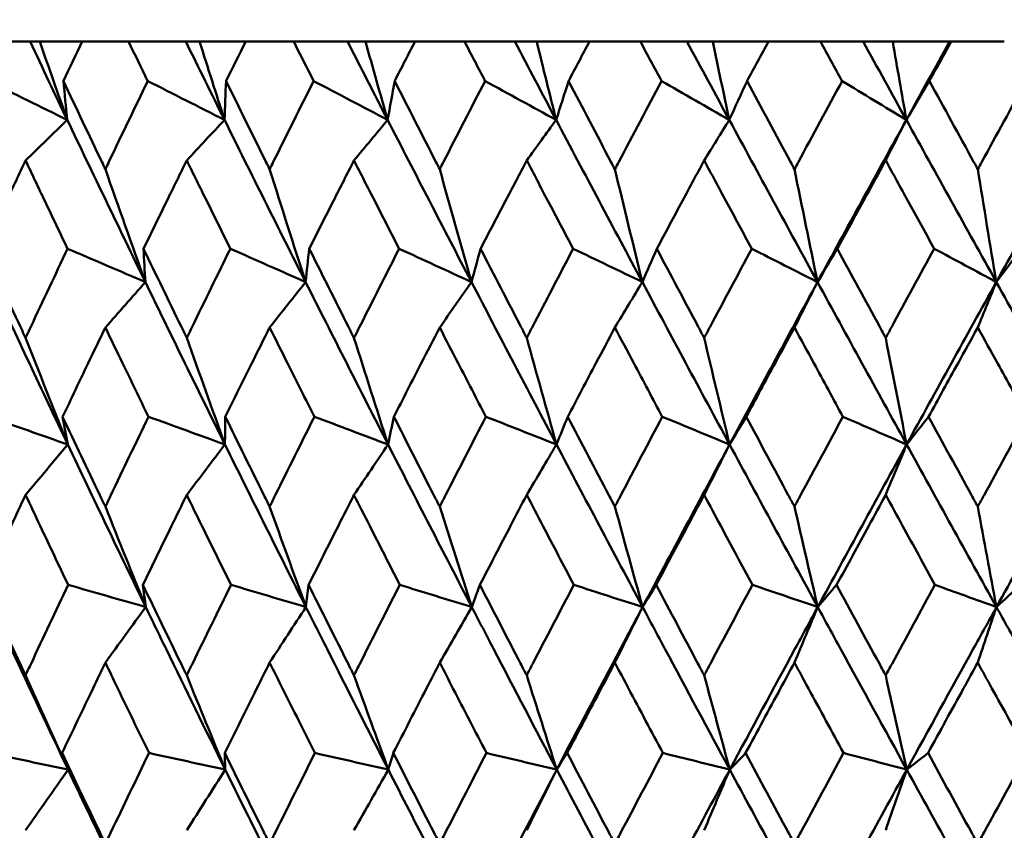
# Model space of a CAD drawing. Header units: millimetres. Extents: x 622 to 2742, y 42 to 2031.
# Tile 9 of 85: x 861.54 to 868.03, y 124.26 to 129.6. Entities that reach past the tile are written whole.
import ezdxf

# ---------------------------------------------------------------- set-up
doc = ezdxf.new("R2010")
doc.units = ezdxf.units.MM
doc.header["$LTSCALE"] = 10
doc.layers.add('Widoczne (ISO)', color=7, linetype='Continuous', lineweight=50)

msp = doc.modelspace()

# ---------------------------------------------------------------- linework, layer by layer
at = {"layer": 'Widoczne (ISO)'}
for p, q in [((861.2149, 129.4535), (861.6123, 129.4535)), ((861.6123, 129.4535), (861.6762, 129.4535)), ((861.6762, 129.4535), (861.9559, 129.4535)), ((862.2604, 129.4535), (861.9559, 129.4535)), ((862.2604, 129.4535), (862.6372, 129.4535)), ((862.6372, 129.4535), (862.7282, 129.4535)), ((862.7282, 129.4535), (863.0316, 129.4535)), ((863.3476, 129.4535), (863.0316, 129.4535)), ((863.3476, 129.4535), (863.7023, 129.4535)), ((863.7023, 129.4535), (863.8201, 129.4535)), ((863.8201, 129.4535), (864.1459, 129.4535)), ((864.4722, 129.4535), (864.1459, 129.4535)), ((864.4722, 129.4535), (864.8035, 129.4535)), ((864.8035, 129.4535), (864.9474, 129.4535)), ((864.9474, 129.4535), (865.2944, 129.4535)), ((865.6297, 129.4535), (865.2944, 129.4535)), ((865.6297, 129.4535), (865.9363, 129.4535)), ((865.9363, 129.4535), (866.1059, 129.4535)), ((866.1059, 129.4535), (866.4727, 129.4535)), ((866.8157, 129.4535), (866.4727, 129.4535)), ((866.8157, 129.4535), (867.0962, 129.4535)), ((867.0962, 129.4535), (867.2909, 129.4535)), ((867.2909, 129.4535), (867.6654, 129.4535)), ((867.6654, 129.4535), (867.676, 129.4535)), ((868.0253, 129.4535), (867.676, 129.4535))]:
    msp.add_line(p, q, dxfattribs=at)
msp.add_circle((872.8243, 92.4211), 50, dxfattribs=at)
for points in [[(861.857, 128.9381), (861.7751, 129.1099), (861.6935, 129.2818), (861.6123, 129.4535)], [(861.6762, 129.4535), (861.7362, 129.2814), (861.7965, 129.1096), (861.857, 128.9381)], [(862.892, 128.9381), (862.8067, 129.1099), (862.7218, 129.2818), (862.6372, 129.4535)], [(862.7282, 129.4535), (862.7826, 129.2814), (862.8371, 129.1096), (862.892, 128.9381)], [(863.9661, 128.9381), (863.8779, 129.1099), (863.79, 129.2818), (863.7023, 129.4535)], [(863.8201, 129.4535), (863.8685, 129.2814), (863.9172, 129.1096), (863.9661, 128.9381)], [(865.0752, 128.9381), (864.9844, 129.1099), (864.8938, 129.2818), (864.8035, 129.4535)], [(864.9474, 129.4535), (864.9898, 129.2814), (865.0324, 129.1096), (865.0752, 128.9381)], [(866.2149, 128.9381), (866.1218, 129.1099), (866.0289, 129.2818), (865.9363, 129.4535)], [(866.1059, 129.4535), (866.1421, 129.2814), (866.1784, 129.1096), (866.2149, 128.9381)], [(867.3807, 128.9381), (867.2857, 129.1099), (867.1909, 129.2818), (867.0962, 129.4535)], [(867.2909, 129.4535), (867.3207, 129.2814), (867.3506, 129.1096), (867.3807, 128.9381)], [(867.3807, 128.9381), (867.4753, 129.1099), (867.5702, 129.2818), (867.6654, 129.4535)], [(861.857, 128.9381), (861.6834, 129.0234), (861.5098, 129.1088), (861.3362, 129.1942)], [(861.857, 128.9381), (861.8484, 129.0234), (861.8399, 129.1088), (861.8315, 129.1942)], [(862.892, 128.9381), (862.7236, 129.0234), (862.5552, 129.1088), (862.3868, 129.1942)], [(862.892, 128.9381), (862.8953, 129.0234), (862.8988, 129.1088), (862.9023, 129.1942)], [(863.9661, 128.9381), (863.8037, 129.0234), (863.6412, 129.1088), (863.4787, 129.1942)], [(863.9661, 128.9381), (863.9814, 129.0234), (863.9968, 129.1088), (864.0123, 129.1942)], [(865.0752, 128.9381), (864.9193, 129.0234), (864.7634, 129.1088), (864.6074, 129.1942)], [(865.0752, 128.9381), (865.1024, 129.0234), (865.1296, 129.1088), (865.157, 129.1942)], [(866.2149, 128.9381), (866.0661, 129.0234), (865.9173, 129.1088), (865.7685, 129.1942)], [(866.2149, 128.9381), (866.2538, 129.0234), (866.2929, 129.1088), (866.332, 129.1942)], [(867.3807, 128.9381), (867.2397, 129.0234), (867.0986, 129.1088), (866.9575, 129.1942)], [(867.3807, 128.9381), (867.4312, 129.0234), (867.4819, 129.1088), (867.5326, 129.1942)], [(861.5826, 128.6709), (861.674, 128.7601), (861.7655, 128.8491), (861.857, 128.9381)], [(862.371, 127.87), (862.1981, 128.2262), (862.0267, 128.5822), (861.857, 128.9381)], [(862.6434, 128.6709), (862.7262, 128.7601), (862.8091, 128.8491), (862.892, 128.9381)], [(863.4259, 127.87), (863.2465, 128.2262), (863.0685, 128.5822), (862.892, 128.9381)], [(863.7444, 128.6709), (863.8183, 128.7601), (863.8922, 128.8491), (863.9661, 128.9381)], [(864.5179, 127.87), (864.3327, 128.2262), (864.1488, 128.5822), (863.9661, 128.9381)], [(864.8813, 128.6709), (864.9459, 128.7601), (865.0105, 128.8491), (865.0752, 128.9381)], [(865.6426, 127.87), (865.4525, 128.2262), (865.2633, 128.5822), (865.0752, 128.9381)], [(866.0495, 128.6709), (866.1046, 128.7601), (866.1597, 128.8491), (866.2149, 128.9381)], [(866.7958, 127.87), (866.6013, 128.2262), (866.4076, 128.5822), (866.2149, 128.9381)], [(866.7958, 127.87), (866.9896, 128.2262), (867.1846, 128.5822), (867.3807, 128.9381)], [(867.2444, 128.6709), (867.2898, 128.7601), (867.3352, 128.8491), (867.3807, 128.9381)], [(867.9727, 127.87), (867.7747, 128.2262), (867.5773, 128.5822), (867.3807, 128.9381)], [(867.9727, 127.87), (868.1702, 128.2262), (868.3686, 128.5822), (868.5679, 128.9381)], [(862.1077, 128.6132), (862.1949, 128.3648), (862.2827, 128.1171), (862.371, 127.87)], [(863.1892, 128.6132), (863.2676, 128.3648), (863.3465, 128.1171), (863.4259, 127.87)], [(864.3087, 128.6132), (864.378, 128.3648), (864.4477, 128.1171), (864.5179, 127.87)], [(865.4618, 128.6132), (865.5217, 128.3648), (865.582, 128.1171), (865.6426, 127.87)], [(866.6439, 128.6132), (866.6942, 128.3648), (866.7448, 128.1171), (866.7958, 127.87)], [(867.8505, 128.6132), (867.8909, 128.3648), (867.9317, 128.1171), (867.9727, 127.87)], [(862.371, 127.87), (862.2003, 127.9432), (862.0296, 128.0164), (861.8588, 128.0896)], [(862.371, 127.87), (862.3669, 127.9432), (862.3629, 128.0164), (862.359, 128.0896)], [(863.4259, 127.87), (863.2609, 127.9432), (863.0958, 128.0164), (862.9307, 128.0896)], [(863.4259, 127.87), (863.4338, 127.9432), (863.4417, 128.0164), (863.4498, 128.0896)], [(864.5179, 127.87), (864.3592, 127.9432), (864.2004, 128.0164), (864.0416, 128.0896)], [(864.5179, 127.87), (864.5377, 127.9432), (864.5576, 128.0164), (864.5776, 128.0896)], [(865.6426, 127.87), (865.4909, 127.9432), (865.339, 128.0164), (865.1872, 128.0896)], [(865.6426, 127.87), (865.6743, 127.9432), (865.7061, 128.0164), (865.7379, 128.0896)], [(866.7958, 127.87), (866.6515, 127.9432), (866.5072, 128.0164), (866.3629, 128.0896)], [(866.7958, 127.87), (866.8392, 127.9432), (866.8827, 128.0164), (866.9263, 128.0896)], [(867.9727, 127.87), (867.8365, 127.9432), (867.7003, 128.0164), (867.5641, 128.0896)], [(867.9727, 127.87), (868.0277, 127.9432), (868.0827, 128.0164), (868.1379, 128.0896)], [(861.8603, 126.8002), (861.6909, 127.1568), (861.5233, 127.5135), (861.3574, 127.87)], [(862.1077, 127.5705), (862.1954, 127.6705), (862.2832, 127.7703), (862.371, 127.87)], [(862.8949, 126.8002), (862.7187, 127.1568), (862.5441, 127.5135), (862.371, 127.87)], [(863.1892, 127.5705), (863.268, 127.6705), (863.347, 127.7703), (863.4259, 127.87)], [(863.9687, 126.8002), (863.7864, 127.1568), (863.6055, 127.5135), (863.4259, 127.87)], [(864.3087, 127.5705), (864.3784, 127.6705), (864.4481, 127.7703), (864.5179, 127.87)], [(865.0775, 126.8002), (864.8898, 127.1568), (864.7032, 127.5135), (864.5179, 127.87)], [(865.4618, 127.5705), (865.522, 127.6705), (865.5823, 127.7703), (865.6426, 127.87)], [(866.2168, 126.8002), (866.0245, 127.1568), (865.833, 127.5135), (865.6426, 127.87)], [(866.2168, 126.8002), (866.4087, 127.1568), (866.6017, 127.5135), (866.7958, 127.87)], [(866.6439, 127.5705), (866.6945, 127.6705), (866.7451, 127.7703), (866.7958, 127.87)], [(867.3823, 126.8002), (867.186, 127.1568), (866.9904, 127.5135), (866.7958, 127.87)], [(867.3823, 126.8002), (867.5781, 127.1568), (867.7749, 127.5135), (867.9727, 127.87)], [(867.8505, 127.5705), (867.8912, 127.6705), (867.9319, 127.7703), (867.9727, 127.87)], [(868.5692, 126.8002), (868.3697, 127.1568), (868.1709, 127.5135), (867.9727, 127.87)], [(861.5826, 127.5022), (861.6747, 127.2676), (861.7672, 127.0336), (861.8603, 126.8002)], [(862.6434, 127.5022), (862.7268, 127.2676), (862.8106, 127.0336), (862.8949, 126.8002)], [(863.7444, 127.5022), (863.8188, 127.2676), (863.8936, 127.0336), (863.9687, 126.8002)], [(864.8813, 127.5022), (864.9463, 127.2676), (865.0118, 127.0336), (865.0775, 126.8002)], [(866.0495, 127.5022), (866.105, 127.2676), (866.1608, 127.0336), (866.2168, 126.8002)], [(867.2444, 127.5022), (867.2901, 127.2676), (867.3361, 127.0336), (867.3823, 126.8002)], [(861.8603, 126.8002), (861.6872, 126.8611), (861.5142, 126.9221), (861.3411, 126.9831)], [(861.8603, 126.8002), (861.849, 126.8611), (861.8377, 126.9221), (861.8265, 126.9831)], [(862.8949, 126.8002), (862.7273, 126.8611), (862.5596, 126.9221), (862.3919, 126.9831)], [(862.8949, 126.8002), (862.8956, 126.8611), (862.8963, 126.9221), (862.8971, 126.9831)], [(863.9687, 126.8002), (863.8071, 126.8611), (863.6456, 126.9221), (863.4839, 126.9831)], [(863.9687, 126.8002), (863.9814, 126.8611), (863.9941, 126.9221), (864.0069, 126.9831)], [(865.0775, 126.8002), (864.9226, 126.8611), (864.7677, 126.9221), (864.6128, 126.9831)], [(865.0775, 126.8002), (865.1021, 126.8611), (865.1268, 126.9221), (865.1515, 126.9831)], [(866.2168, 126.8002), (866.0693, 126.8611), (865.9217, 126.9221), (865.7741, 126.9831)], [(866.2168, 126.8002), (866.2533, 126.8611), (866.2898, 126.9221), (866.3263, 126.9831)], [(867.3823, 126.8002), (867.2426, 126.8611), (867.1029, 126.9221), (866.9632, 126.9831)], [(867.3823, 126.8002), (867.4304, 126.8611), (867.4786, 126.9221), (867.5268, 126.9831)], [(861.5826, 126.4678), (861.6751, 126.5787), (861.7676, 126.6895), (861.8603, 126.8002)], [(862.3736, 125.7294), (862.2008, 126.0863), (862.0297, 126.4432), (861.8603, 126.8002)], [(862.6434, 126.4678), (862.7272, 126.5787), (862.811, 126.6895), (862.8949, 126.8002)], [(863.4282, 125.7294), (863.249, 126.0863), (863.0712, 126.4432), (862.8949, 126.8002)], [(863.7444, 126.4678), (863.8192, 126.5787), (863.8939, 126.6895), (863.9687, 126.8002)], [(864.5199, 125.7294), (864.3349, 126.0863), (864.1511, 126.4432), (863.9687, 126.8002)], [(864.8813, 126.4678), (864.9467, 126.5787), (865.0121, 126.6895), (865.0775, 126.8002)], [(865.6444, 125.7294), (865.4543, 126.0863), (865.2653, 126.4432), (865.0775, 126.8002)], [(865.6444, 125.7294), (865.834, 126.0863), (866.0248, 126.4432), (866.2168, 126.8002)], [(866.0495, 126.4678), (866.1052, 126.5787), (866.161, 126.6895), (866.2168, 126.8002)], [(866.7972, 125.7294), (866.6029, 126.0863), (866.4094, 126.4432), (866.2168, 126.8002)], [(866.7972, 125.7294), (866.9912, 126.0863), (867.1862, 126.4432), (867.3823, 126.8002)], [(867.2444, 126.4678), (867.2903, 126.5787), (867.3363, 126.6895), (867.3823, 126.8002)], [(867.9738, 125.7294), (867.7759, 126.0863), (867.5787, 126.4432), (867.3823, 126.8002)], [(867.9738, 125.7294), (868.1714, 126.0863), (868.3699, 126.4432), (868.5692, 126.8002)], [(862.1077, 126.3908), (862.1959, 126.1698), (862.2846, 125.9493), (862.3736, 125.7294)], [(863.1892, 126.3908), (863.2685, 126.1698), (863.3482, 125.9493), (863.4282, 125.7294)], [(864.3087, 126.3908), (864.3788, 126.1698), (864.4492, 125.9493), (864.5199, 125.7294)], [(865.4618, 126.3908), (865.5224, 126.1698), (865.5833, 125.9493), (865.6444, 125.7294)], [(866.6439, 126.3908), (866.6948, 126.1698), (866.7459, 125.9493), (866.7972, 125.7294)], [(867.8505, 126.3908), (867.8914, 126.1698), (867.9325, 125.9493), (867.9738, 125.7294)], [(862.3736, 125.7294), (862.2034, 125.7781), (862.0331, 125.8269), (861.8629, 125.8756)], [(862.3736, 125.7294), (862.3673, 125.7781), (862.361, 125.8269), (862.3548, 125.8756)], [(863.4282, 125.7294), (863.2638, 125.7781), (863.0994, 125.8269), (862.935, 125.8756)], [(863.4282, 125.7294), (863.4339, 125.7781), (863.4397, 125.8269), (863.4455, 125.8756)], [(864.5199, 125.7294), (864.362, 125.7781), (864.204, 125.8269), (864.046, 125.8756)], [(864.5199, 125.7294), (864.5376, 125.7781), (864.5554, 125.8269), (864.5731, 125.8756)], [(865.6444, 125.7294), (865.4935, 125.7781), (865.3426, 125.8269), (865.1917, 125.8756)], [(865.6444, 125.7294), (865.674, 125.7781), (865.7037, 125.8269), (865.7334, 125.8756)], [(866.7972, 125.7294), (866.654, 125.7781), (866.5108, 125.8269), (866.3675, 125.8756)], [(866.7972, 125.7294), (866.8387, 125.7781), (866.8801, 125.8269), (866.9216, 125.8756)], [(867.9738, 125.7294), (867.8389, 125.7781), (867.7039, 125.8269), (867.5689, 125.8756)], [(867.9738, 125.7294), (868.0269, 125.7781), (868.08, 125.8269), (868.1331, 125.8756)], [(862.1077, 125.3636), (862.1963, 125.4857), (862.2849, 125.6077), (862.3736, 125.7294)], [(863.1892, 125.3636), (863.2688, 125.4857), (863.3485, 125.6077), (863.4282, 125.7294)], [(864.3087, 125.3636), (864.379, 125.4857), (864.4495, 125.6077), (864.5199, 125.7294)], [(865.4618, 125.3636), (865.5226, 125.4857), (865.5835, 125.6077), (865.6444, 125.7294)], [(866.6439, 125.3636), (866.695, 125.4857), (866.7461, 125.6077), (866.7972, 125.7294)], [(867.8505, 125.3636), (867.8916, 125.4857), (867.9327, 125.6077), (867.9738, 125.7294)], [(861.5826, 125.2798), (861.6755, 125.0722), (861.7688, 124.8651), (861.8624, 124.6586)], [(862.6434, 125.2798), (862.7276, 125.0722), (862.812, 124.8651), (862.8968, 124.6586)], [(863.7444, 125.2798), (863.8195, 125.0722), (863.8948, 124.8651), (863.9705, 124.6586)], [(864.8813, 125.2798), (864.9469, 125.0722), (865.0128, 124.8651), (865.079, 124.6586)], [(866.0495, 125.2798), (866.1055, 125.0722), (866.1617, 124.8651), (866.2181, 124.6586)], [(867.2444, 125.2798), (867.2905, 125.0722), (867.3368, 124.8651), (867.3833, 124.6586)], [(861.8624, 124.6586), (861.6897, 124.6951), (861.517, 124.7316), (861.3442, 124.7681)], [(861.8624, 124.6586), (861.8494, 124.6951), (861.8363, 124.7316), (861.8233, 124.7681)], [(862.8968, 124.6586), (862.7296, 124.6951), (862.5624, 124.7316), (862.3952, 124.7681)], [(862.8968, 124.6586), (862.8958, 124.6951), (862.8948, 124.7316), (862.8938, 124.7681)], [(863.9705, 124.6586), (863.8094, 124.6951), (863.6484, 124.7316), (863.4874, 124.7681)], [(863.9705, 124.6586), (863.9814, 124.6951), (863.9924, 124.7316), (864.0034, 124.7681)], [(865.079, 124.6586), (864.9248, 124.6951), (864.7706, 124.7316), (864.6163, 124.7681)], [(865.079, 124.6586), (865.102, 124.6951), (865.1249, 124.7316), (865.1479, 124.7681)], [(866.2181, 124.6586), (866.0713, 124.6951), (865.9245, 124.7316), (865.7777, 124.7681)], [(866.2181, 124.6586), (866.253, 124.6951), (866.2878, 124.7316), (866.3227, 124.7681)], [(867.3833, 124.6586), (867.2445, 124.6951), (867.1057, 124.7316), (866.9669, 124.7681)], [(867.3833, 124.6586), (867.4299, 124.6951), (867.4765, 124.7316), (867.5231, 124.7681)], [(861.5826, 124.2588), (861.6758, 124.3923), (861.769, 124.5255), (861.8624, 124.6586)], [(862.3751, 123.5884), (862.2024, 123.9451), (862.0315, 124.3019), (861.8624, 124.6586)], [(862.6434, 124.2588), (862.7278, 124.3923), (862.8123, 124.5255), (862.8968, 124.6586)], [(863.4296, 123.5884), (863.2504, 123.9451), (863.0728, 124.3019), (862.8968, 124.6586)], [(863.7444, 124.2588), (863.8197, 124.3923), (863.895, 124.5255), (863.9705, 124.6586)], [(864.5211, 123.5884), (864.3361, 123.9451), (864.1526, 124.3019), (863.9705, 124.6586)], [(864.5211, 123.5884), (864.7059, 123.9451), (864.8919, 124.3019), (865.079, 124.6586)], [(864.8813, 124.2588), (864.9471, 124.3923), (865.013, 124.5255), (865.079, 124.6586)], [(865.6455, 123.5884), (865.4554, 123.9451), (865.2665, 124.3019), (865.079, 124.6586)], [(865.6455, 123.5884), (865.8353, 123.9451), (866.0262, 124.3019), (866.2181, 124.6586)], [(866.0495, 124.2588), (866.1057, 124.3923), (866.1619, 124.5255), (866.2181, 124.6586)], [(866.7981, 123.5884), (866.6037, 123.9451), (866.4104, 124.3019), (866.2181, 124.6586)], [(866.7981, 123.5884), (866.9923, 123.9451), (867.1874, 124.3019), (867.3833, 124.6586)], [(867.2444, 124.2588), (867.2907, 124.3923), (867.337, 124.5255), (867.3833, 124.6586)], [(867.9746, 123.5884), (867.7766, 123.9451), (867.5795, 124.3019), (867.3833, 124.6586)], [(867.9746, 123.5884), (868.1724, 123.9451), (868.3709, 124.3019), (868.57, 124.6586)]]:
    msp.add_open_spline(points, degree=3, dxfattribs=at)
for points, knots in [([(861.9559, 129.4535), (861.9146, 129.3676), (861.8734, 129.2817), (861.832, 129.1953), (861.8318, 129.1948), (861.8315, 129.1942)], [0, 0, 0, 0, 0.02969567, 0.02969567, 0.02988021, 0.02988021, 0.02988021, 0.02988021]), ([(862.3868, 129.1942), (862.3866, 129.1948), (862.3863, 129.1953), (862.3441, 129.2817), (862.3022, 129.3676), (862.2604, 129.4535)], [0.02951568, 0.02951568, 0.02951568, 0.02951568, 0.02969929, 0.02969929, 0.05939589, 0.05939589, 0.05939589, 0.05939589]), ([(863.0316, 129.4535), (862.9886, 129.3676), (862.9458, 129.2817), (862.9028, 129.1953), (862.9026, 129.1948), (862.9023, 129.1942)], [0, 0, 0, 0, 0.02969567, 0.02969567, 0.02988021, 0.02988021, 0.02988021, 0.02988021]), ([(863.4787, 129.1942), (863.4784, 129.1948), (863.4781, 129.1953), (863.4344, 129.2817), (863.3909, 129.3676), (863.3476, 129.4535)], [0.02951568, 0.02951568, 0.02951568, 0.02951568, 0.02969929, 0.02969929, 0.05939589, 0.05939589, 0.05939589, 0.05939589]), ([(864.1459, 129.4535), (864.1015, 129.3676), (864.0573, 129.2817), (864.0128, 129.1953), (864.0125, 129.1948), (864.0123, 129.1942)], [0, 0, 0, 0, 0.02969567, 0.02969567, 0.02988021, 0.02988021, 0.02988021, 0.02988021]), ([(864.6074, 129.1942), (864.6071, 129.1948), (864.6068, 129.1953), (864.5617, 129.2817), (864.5169, 129.3676), (864.4722, 129.4535)], [0.02951568, 0.02951568, 0.02951568, 0.02951568, 0.02969929, 0.02969929, 0.05939589, 0.05939589, 0.05939589, 0.05939589]), ([(865.2944, 129.4535), (865.2488, 129.3676), (865.2033, 129.2817), (865.1576, 129.1953), (865.1573, 129.1948), (865.157, 129.1942)], [0, 0, 0, 0, 0.02969567, 0.02969567, 0.02988021, 0.02988021, 0.02988021, 0.02988021]), ([(865.7685, 129.1942), (865.7682, 129.1948), (865.7679, 129.1953), (865.7216, 129.2817), (865.6756, 129.3676), (865.6297, 129.4535)], [0.02951568, 0.02951568, 0.02951568, 0.02951568, 0.02969929, 0.02969929, 0.05939589, 0.05939589, 0.05939589, 0.05939589]), ([(866.4727, 129.4535), (866.426, 129.3676), (866.3794, 129.2817), (866.3326, 129.1953), (866.3323, 129.1948), (866.332, 129.1942)], [0, 0, 0, 0, 0.02969567, 0.02969567, 0.02988021, 0.02988021, 0.02988021, 0.02988021]), ([(866.9575, 129.1942), (866.9572, 129.1948), (866.9569, 129.1953), (866.9096, 129.2817), (866.8626, 129.3676), (866.8157, 129.4535)], [0.02951568, 0.02951568, 0.02951568, 0.02951568, 0.02969929, 0.02969929, 0.05939589, 0.05939589, 0.05939589, 0.05939589]), ([(867.676, 129.4535), (867.6284, 129.3676), (867.5809, 129.2817), (867.5332, 129.1953), (867.5329, 129.1948), (867.5326, 129.1942)], [0, 0, 0, 0, 0.02969567, 0.02969567, 0.02988021, 0.02988021, 0.02988021, 0.02988021]), ([(861.8315, 129.1942), (861.9154, 129.0169), (861.9997, 128.8396), (862.0921, 128.6459), (862.0999, 128.6295), (862.1077, 128.6132)], [0.0297954, 0.0297954, 0.0297954, 0.0297954, 0.09092493, 0.09092493, 0.09655955, 0.09655955, 0.09655955, 0.09655955]), ([(862.1077, 128.6132), (862.1155, 128.6294), (862.1232, 128.6457), (862.2158, 128.8394), (862.3011, 129.0168), (862.3868, 129.1942)], [0.0853813, 0.0853813, 0.0853813, 0.0853813, 0.09097809, 0.09097809, 0.15214536, 0.15214536, 0.15214536, 0.15214536]), ([(862.9023, 129.1942), (862.9895, 129.0169), (863.077, 128.8396), (863.173, 128.6459), (863.1811, 128.6295), (863.1892, 128.6132)], [0.0297954, 0.0297954, 0.0297954, 0.0297954, 0.09092493, 0.09092493, 0.09655955, 0.09655955, 0.09655955, 0.09655955]), ([(863.1892, 128.6132), (863.1972, 128.6294), (863.2053, 128.6457), (863.3014, 128.8394), (863.3898, 129.0168), (863.4787, 129.1942)], [0.0853813, 0.0853813, 0.0853813, 0.0853813, 0.09097809, 0.09097809, 0.15214536, 0.15214536, 0.15214536, 0.15214536]), ([(864.0123, 129.1942), (864.1024, 129.0169), (864.1928, 128.8396), (864.2919, 128.6459), (864.3003, 128.6295), (864.3087, 128.6132)], [0.0297954, 0.0297954, 0.0297954, 0.0297954, 0.09092493, 0.09092493, 0.09655955, 0.09655955, 0.09655955, 0.09655955]), ([(864.3087, 128.6132), (864.317, 128.6294), (864.3253, 128.6457), (864.4245, 128.8394), (864.5158, 129.0168), (864.6074, 129.1942)], [0.0853813, 0.0853813, 0.0853813, 0.0853813, 0.09097809, 0.09097809, 0.15214536, 0.15214536, 0.15214536, 0.15214536]), ([(865.157, 129.1942), (865.2497, 129.0169), (865.3427, 128.8396), (865.4446, 128.6459), (865.4532, 128.6295), (865.4618, 128.6132)], [0.0297954, 0.0297954, 0.0297954, 0.0297954, 0.09092493, 0.09092493, 0.09655955, 0.09655955, 0.09655955, 0.09655955]), ([(865.4618, 128.6132), (865.4703, 128.6294), (865.4788, 128.6457), (865.5808, 128.8394), (865.6745, 129.0168), (865.7685, 129.1942)], [0.0853813, 0.0853813, 0.0853813, 0.0853813, 0.09097809, 0.09097809, 0.15214536, 0.15214536, 0.15214536, 0.15214536]), ([(866.332, 129.1942), (866.427, 129.0169), (866.5221, 128.8396), (866.6263, 128.6459), (866.6351, 128.6295), (866.6439, 128.6132)], [0.0297954, 0.0297954, 0.0297954, 0.0297954, 0.09092493, 0.09092493, 0.09655955, 0.09655955, 0.09655955, 0.09655955]), ([(866.6439, 128.6132), (866.6527, 128.6294), (866.6614, 128.6457), (866.7657, 128.8394), (866.8615, 129.0168), (866.9575, 129.1942)], [0.0853813, 0.0853813, 0.0853813, 0.0853813, 0.09097809, 0.09097809, 0.15214536, 0.15214536, 0.15214536, 0.15214536]), ([(867.5326, 129.1942), (867.6294, 129.0169), (867.7264, 128.8396), (867.8325, 128.6459), (867.8415, 128.6295), (867.8505, 128.6132)], [0.0297954, 0.0297954, 0.0297954, 0.0297954, 0.09092493, 0.09092493, 0.09655955, 0.09655955, 0.09655955, 0.09655955]), ([(867.8505, 128.6132), (867.8594, 128.6294), (867.8683, 128.6457), (867.9744, 128.8394), (868.0719, 129.0168), (868.1696, 129.1942)], [0.0853813, 0.0853813, 0.0853813, 0.0853813, 0.09097809, 0.09097809, 0.15214536, 0.15214536, 0.15214536, 0.15214536]), ([(861.5826, 128.6709), (861.5405, 128.582), (861.4986, 128.4931), (861.4075, 128.2993), (861.3584, 128.1945), (861.3094, 128.0896)], [0.03078053, 0.03078053, 0.03078053, 0.03078053, 0.06149921, 0.06149921, 0.09773041, 0.09773041, 0.09773041, 0.09773041]), ([(861.8588, 128.0896), (861.8088, 128.1944), (861.7588, 128.2993), (861.6668, 128.4931), (861.6246, 128.582), (861.5826, 128.6709)], [0.02528165, 0.02528165, 0.02528165, 0.02528165, 0.06150593, 0.06150593, 0.09223152, 0.09223152, 0.09223152, 0.09223152]), ([(862.6434, 128.6709), (862.5997, 128.582), (862.556, 128.4931), (862.4612, 128.2993), (862.41, 128.1945), (862.359, 128.0896)], [0.03078053, 0.03078053, 0.03078053, 0.03078053, 0.06149921, 0.06149921, 0.09773041, 0.09773041, 0.09773041, 0.09773041]), ([(862.9307, 128.0896), (862.8787, 128.1944), (862.8268, 128.2993), (862.731, 128.4931), (862.6872, 128.582), (862.6434, 128.6709)], [0.02528165, 0.02528165, 0.02528165, 0.02528165, 0.06150593, 0.06150593, 0.09223152, 0.09223152, 0.09223152, 0.09223152]), ([(863.7444, 128.6709), (863.6992, 128.582), (863.654, 128.4931), (863.5557, 128.2993), (863.5027, 128.1945), (863.4498, 128.0896)], [0.03078053, 0.03078053, 0.03078053, 0.03078053, 0.06149921, 0.06149921, 0.09773041, 0.09773041, 0.09773041, 0.09773041]), ([(864.0416, 128.0896), (863.9878, 128.1944), (863.9341, 128.2993), (863.8351, 128.4931), (863.7897, 128.582), (863.7444, 128.6709)], [0.02528165, 0.02528165, 0.02528165, 0.02528165, 0.06150593, 0.06150593, 0.09223152, 0.09223152, 0.09223152, 0.09223152]), ([(864.8813, 128.6709), (864.8346, 128.582), (864.7881, 128.4931), (864.6868, 128.2993), (864.6321, 128.1945), (864.5776, 128.0896)], [0.03078053, 0.03078053, 0.03078053, 0.03078053, 0.06149921, 0.06149921, 0.09773041, 0.09773041, 0.09773041, 0.09773041]), ([(865.1872, 128.0896), (865.1319, 128.1944), (865.0766, 128.2993), (864.9747, 128.4931), (864.928, 128.582), (864.8813, 128.6709)], [0.02528165, 0.02528165, 0.02528165, 0.02528165, 0.06150593, 0.06150593, 0.09223152, 0.09223152, 0.09223152, 0.09223152]), ([(866.0495, 128.6709), (866.0017, 128.582), (865.9539, 128.4931), (865.8501, 128.2993), (865.7939, 128.1945), (865.7379, 128.0896)], [0.03078053, 0.03078053, 0.03078053, 0.03078053, 0.06149921, 0.06149921, 0.09773041, 0.09773041, 0.09773041, 0.09773041]), ([(866.3629, 128.0896), (866.3063, 128.1944), (866.2497, 128.2993), (866.1452, 128.4931), (866.0973, 128.582), (866.0495, 128.6709)], [0.02528165, 0.02528165, 0.02528165, 0.02528165, 0.06150593, 0.06150593, 0.09223152, 0.09223152, 0.09223152, 0.09223152]), ([(867.2444, 128.6709), (867.1956, 128.582), (867.1469, 128.4931), (867.0408, 128.2993), (866.9835, 128.1945), (866.9263, 128.0896)], [0.03078053, 0.03078053, 0.03078053, 0.03078053, 0.06149921, 0.06149921, 0.09773041, 0.09773041, 0.09773041, 0.09773041]), ([(867.5641, 128.0896), (867.5064, 128.1944), (867.4487, 128.2993), (867.3421, 128.4931), (867.2933, 128.582), (867.2444, 128.6709)], [0.02528165, 0.02528165, 0.02528165, 0.02528165, 0.06150593, 0.06150593, 0.09223152, 0.09223152, 0.09223152, 0.09223152]), ([(861.3094, 128.0896), (861.3888, 127.9181), (861.4685, 127.7465), (861.5599, 127.5507), (861.5712, 127.5265), (861.5826, 127.5022)], [0.02983351, 0.02983351, 0.02983351, 0.02983351, 0.0889495, 0.0889495, 0.09731113, 0.09731113, 0.09731113, 0.09731113]), ([(861.5826, 127.5022), (861.5939, 127.5264), (861.6052, 127.5505), (861.6969, 127.7463), (861.7777, 127.918), (861.8588, 128.0896)], [0.0806421, 0.0806421, 0.0806421, 0.0806421, 0.08897282, 0.08897282, 0.14811965, 0.14811965, 0.14811965, 0.14811965]), ([(862.359, 128.0896), (862.4416, 127.9181), (862.5247, 127.7465), (862.6198, 127.5507), (862.6316, 127.5265), (862.6434, 127.5022)], [0.02983351, 0.02983351, 0.02983351, 0.02983351, 0.0889495, 0.0889495, 0.09731113, 0.09731113, 0.09731113, 0.09731113]), ([(862.6434, 127.5022), (862.6552, 127.5264), (862.667, 127.5505), (862.7624, 127.7463), (862.8463, 127.918), (862.9307, 128.0896)], [0.0806421, 0.0806421, 0.0806421, 0.0806421, 0.08897282, 0.08897282, 0.14811965, 0.14811965, 0.14811965, 0.14811965]), ([(863.4498, 128.0896), (863.5355, 127.9181), (863.6215, 127.7465), (863.72, 127.5507), (863.7322, 127.5265), (863.7444, 127.5022)], [0.02983351, 0.02983351, 0.02983351, 0.02983351, 0.0889495, 0.0889495, 0.09731113, 0.09731113, 0.09731113, 0.09731113]), ([(863.7444, 127.5022), (863.7566, 127.5264), (863.7688, 127.5505), (863.8675, 127.7463), (863.9544, 127.918), (864.0416, 128.0896)], [0.0806421, 0.0806421, 0.0806421, 0.0806421, 0.08897282, 0.08897282, 0.14811965, 0.14811965, 0.14811965, 0.14811965]), ([(864.5776, 128.0896), (864.666, 127.9181), (864.7546, 127.7465), (864.8561, 127.5507), (864.8687, 127.5265), (864.8813, 127.5022)], [0.02983351, 0.02983351, 0.02983351, 0.02983351, 0.0889495, 0.0889495, 0.09731113, 0.09731113, 0.09731113, 0.09731113]), ([(864.8813, 127.5022), (864.8938, 127.5264), (864.9064, 127.5505), (865.0081, 127.7463), (865.0975, 127.918), (865.1872, 128.0896)], [0.0806421, 0.0806421, 0.0806421, 0.0806421, 0.08897282, 0.08897282, 0.14811965, 0.14811965, 0.14811965, 0.14811965]), ([(865.7379, 128.0896), (865.8287, 127.9181), (865.9196, 127.7465), (866.0237, 127.5507), (866.0366, 127.5265), (866.0495, 127.5022)], [0.02983351, 0.02983351, 0.02983351, 0.02983351, 0.0889495, 0.0889495, 0.09731113, 0.09731113, 0.09731113, 0.09731113]), ([(866.0495, 127.5022), (866.0624, 127.5264), (866.0752, 127.5505), (866.1794, 127.7463), (866.2711, 127.918), (866.3629, 128.0896)], [0.0806421, 0.0806421, 0.0806421, 0.0806421, 0.08897282, 0.08897282, 0.14811965, 0.14811965, 0.14811965, 0.14811965]), ([(866.9263, 128.0896), (867.019, 127.9181), (867.1118, 127.7465), (867.2181, 127.5507), (867.2313, 127.5265), (867.2444, 127.5022)], [0.02983351, 0.02983351, 0.02983351, 0.02983351, 0.0889495, 0.0889495, 0.09731113, 0.09731113, 0.09731113, 0.09731113]), ([(867.2444, 127.5022), (867.2576, 127.5264), (867.2707, 127.5505), (867.3771, 127.7463), (867.4705, 127.918), (867.5641, 128.0896)], [0.0806421, 0.0806421, 0.0806421, 0.0806421, 0.08897282, 0.08897282, 0.14811965, 0.14811965, 0.14811965, 0.14811965]), ([(862.1077, 127.5705), (862.0699, 127.4921), (862.0323, 127.4136), (861.9384, 127.2178), (861.8824, 127.1004), (861.8265, 126.9831)], [0.03448054, 0.03448054, 0.03448054, 0.03448054, 0.06157222, 0.06157222, 0.10209717, 0.10209717, 0.10209717, 0.10209717]), ([(862.3919, 126.9831), (862.3349, 127.1004), (862.278, 127.2178), (862.1834, 127.4136), (862.1455, 127.4921), (862.1077, 127.5705)], [0.02104899, 0.02104899, 0.02104899, 0.02104899, 0.0615671, 0.0615671, 0.08866561, 0.08866561, 0.08866561, 0.08866561]), ([(863.1892, 127.5705), (863.15, 127.4921), (863.1109, 127.4136), (863.0134, 127.2178), (862.9552, 127.1004), (862.8971, 126.9831)], [0.03448054, 0.03448054, 0.03448054, 0.03448054, 0.06157222, 0.06157222, 0.10209717, 0.10209717, 0.10209717, 0.10209717]), ([(863.4839, 126.9831), (863.4248, 127.1004), (863.3658, 127.2178), (863.2677, 127.4136), (863.2284, 127.4921), (863.1892, 127.5705)], [0.02104899, 0.02104899, 0.02104899, 0.02104899, 0.0615671, 0.0615671, 0.08866561, 0.08866561, 0.08866561, 0.08866561]), ([(864.3087, 127.5705), (864.2682, 127.4921), (864.2278, 127.4136), (864.1271, 127.2178), (864.0669, 127.1004), (864.0069, 126.9831)], [0.03448054, 0.03448054, 0.03448054, 0.03448054, 0.06157222, 0.06157222, 0.10209717, 0.10209717, 0.10209717, 0.10209717]), ([(864.6128, 126.9831), (864.5519, 127.1004), (864.491, 127.2178), (864.3897, 127.4136), (864.3492, 127.4921), (864.3087, 127.5705)], [0.02104899, 0.02104899, 0.02104899, 0.02104899, 0.0615671, 0.0615671, 0.08866561, 0.08866561, 0.08866561, 0.08866561]), ([(865.4618, 127.5705), (865.4202, 127.4921), (865.3786, 127.4136), (865.2751, 127.2178), (865.2132, 127.1004), (865.1515, 126.9831)], [0.03448054, 0.03448054, 0.03448054, 0.03448054, 0.06157222, 0.06157222, 0.10209717, 0.10209717, 0.10209717, 0.10209717]), ([(865.7741, 126.9831), (865.7115, 127.1004), (865.6491, 127.2178), (865.545, 127.4136), (865.5034, 127.4921), (865.4618, 127.5705)], [0.02104899, 0.02104899, 0.02104899, 0.02104899, 0.0615671, 0.0615671, 0.08866561, 0.08866561, 0.08866561, 0.08866561]), ([(866.6439, 127.5705), (866.6014, 127.4921), (866.5589, 127.4136), (866.4529, 127.2178), (866.3896, 127.1004), (866.3263, 126.9831)], [0.03448054, 0.03448054, 0.03448054, 0.03448054, 0.06157222, 0.06157222, 0.10209717, 0.10209717, 0.10209717, 0.10209717]), ([(866.9632, 126.9831), (866.8993, 127.1004), (866.8355, 127.2178), (866.7291, 127.4136), (866.6865, 127.4921), (866.6439, 127.5705)], [0.02104899, 0.02104899, 0.02104899, 0.02104899, 0.0615671, 0.0615671, 0.08866561, 0.08866561, 0.08866561, 0.08866561]), ([(867.8505, 127.5705), (867.8071, 127.4921), (867.7638, 127.4136), (867.6559, 127.2178), (867.5913, 127.1004), (867.5268, 126.9831)], [0.03448054, 0.03448054, 0.03448054, 0.03448054, 0.06157222, 0.06157222, 0.10209717, 0.10209717, 0.10209717, 0.10209717]), ([(868.1755, 126.9831), (868.1104, 127.1004), (868.0455, 127.2178), (867.9372, 127.4136), (867.8938, 127.4921), (867.8505, 127.5705)], [0.02104899, 0.02104899, 0.02104899, 0.02104899, 0.0615671, 0.0615671, 0.08866561, 0.08866561, 0.08866561, 0.08866561]), ([(861.8265, 126.9831), (861.9078, 126.8109), (861.9895, 126.6387), (862.0836, 126.4412), (862.0957, 126.416), (862.1077, 126.3908)], [0.02530969, 0.02530969, 0.02530969, 0.02530969, 0.08465152, 0.08465152, 0.09334823, 0.09334823, 0.09334823, 0.09334823]), ([(862.1077, 126.3908), (862.1197, 126.4159), (862.1318, 126.4411), (862.2261, 126.6385), (862.3088, 126.8108), (862.3919, 126.9831)], [0.07597559, 0.07597559, 0.07597559, 0.07597559, 0.08464777, 0.08464777, 0.14401425, 0.14401425, 0.14401425, 0.14401425]), ([(862.8971, 126.9831), (862.9816, 126.8109), (863.0665, 126.6387), (863.1642, 126.4412), (863.1767, 126.416), (863.1892, 126.3908)], [0.02530969, 0.02530969, 0.02530969, 0.02530969, 0.08465152, 0.08465152, 0.09334823, 0.09334823, 0.09334823, 0.09334823]), ([(863.1892, 126.3908), (863.2016, 126.4159), (863.2141, 126.4411), (863.312, 126.6385), (863.3978, 126.8108), (863.4839, 126.9831)], [0.07597559, 0.07597559, 0.07597559, 0.07597559, 0.08464777, 0.08464777, 0.14401425, 0.14401425, 0.14401425, 0.14401425]), ([(864.0069, 126.9831), (864.0943, 126.8109), (864.182, 126.6387), (864.2829, 126.4412), (864.2958, 126.416), (864.3087, 126.3908)], [0.02530969, 0.02530969, 0.02530969, 0.02530969, 0.08465152, 0.08465152, 0.09334823, 0.09334823, 0.09334823, 0.09334823]), ([(864.3087, 126.3908), (864.3215, 126.4159), (864.3344, 126.4411), (864.4355, 126.6385), (864.524, 126.8108), (864.6128, 126.9831)], [0.07597559, 0.07597559, 0.07597559, 0.07597559, 0.08464777, 0.08464777, 0.14401425, 0.14401425, 0.14401425, 0.14401425]), ([(865.1515, 126.9831), (865.2414, 126.8109), (865.3315, 126.6387), (865.4352, 126.4412), (865.4485, 126.416), (865.4618, 126.3908)], [0.02530969, 0.02530969, 0.02530969, 0.02530969, 0.08465152, 0.08465152, 0.09334823, 0.09334823, 0.09334823, 0.09334823]), ([(865.4618, 126.3908), (865.475, 126.4159), (865.4882, 126.4411), (865.5921, 126.6385), (865.683, 126.8108), (865.7741, 126.9831)], [0.07597559, 0.07597559, 0.07597559, 0.07597559, 0.08464777, 0.08464777, 0.14401425, 0.14401425, 0.14401425, 0.14401425]), ([(866.3263, 126.9831), (866.4184, 126.8109), (866.5107, 126.6387), (866.6168, 126.4412), (866.6303, 126.416), (866.6439, 126.3908)], [0.02530969, 0.02530969, 0.02530969, 0.02530969, 0.08465152, 0.08465152, 0.09334823, 0.09334823, 0.09334823, 0.09334823]), ([(866.6439, 126.3908), (866.6574, 126.4159), (866.671, 126.4411), (866.7772, 126.6385), (866.8701, 126.8108), (866.9632, 126.9831)], [0.07597559, 0.07597559, 0.07597559, 0.07597559, 0.08464777, 0.08464777, 0.14401425, 0.14401425, 0.14401425, 0.14401425]), ([(867.5268, 126.9831), (867.6207, 126.8109), (867.7148, 126.6387), (867.8228, 126.4412), (867.8366, 126.416), (867.8505, 126.3908)], [0.02530969, 0.02530969, 0.02530969, 0.02530969, 0.08465152, 0.08465152, 0.09334823, 0.09334823, 0.09334823, 0.09334823]), ([(867.8505, 126.3908), (867.8642, 126.4159), (867.878, 126.4411), (867.9862, 126.6385), (868.0807, 126.8108), (868.1755, 126.9831)], [0.07597559, 0.07597559, 0.07597559, 0.07597559, 0.08464777, 0.08464777, 0.14401425, 0.14401425, 0.14401425, 0.14401425]), ([(861.5826, 126.4678), (861.5507, 126.4001), (861.5189, 126.3325), (861.4264, 126.1351), (861.3658, 126.0053), (861.3054, 125.8756)], [0.03825175, 0.03825175, 0.03825175, 0.03825175, 0.06160817, 0.06160817, 0.10638617, 0.10638617, 0.10638617, 0.10638617]), ([(861.8629, 125.8756), (861.8012, 126.0053), (861.7397, 126.135), (861.6464, 126.3324), (861.6145, 126.4001), (861.5826, 126.4678)], [0.01681985, 0.01681985, 0.01681985, 0.01681985, 0.06159108, 0.06159108, 0.08495433, 0.08495433, 0.08495433, 0.08495433]), ([(862.6434, 126.4678), (862.6103, 126.4001), (862.5772, 126.3325), (862.4808, 126.1351), (862.4177, 126.0053), (862.3548, 125.8756)], [0.03825175, 0.03825175, 0.03825175, 0.03825175, 0.06160817, 0.06160817, 0.10638617, 0.10638617, 0.10638617, 0.10638617]), ([(862.935, 125.8756), (862.8708, 126.0053), (862.8068, 126.135), (862.7098, 126.3324), (862.6766, 126.4001), (862.6434, 126.4678)], [0.01681985, 0.01681985, 0.01681985, 0.01681985, 0.06159108, 0.06159108, 0.08495433, 0.08495433, 0.08495433, 0.08495433]), ([(863.7444, 126.4678), (863.7101, 126.4001), (863.6759, 126.3325), (863.576, 126.1351), (863.5107, 126.0053), (863.4455, 125.8756)], [0.03825175, 0.03825175, 0.03825175, 0.03825175, 0.06160817, 0.06160817, 0.10638617, 0.10638617, 0.10638617, 0.10638617]), ([(864.046, 125.8756), (863.9797, 126.0053), (863.9136, 126.135), (863.8132, 126.3324), (863.7788, 126.4001), (863.7444, 126.4678)], [0.01681985, 0.01681985, 0.01681985, 0.01681985, 0.06159108, 0.06159108, 0.08495433, 0.08495433, 0.08495433, 0.08495433]), ([(864.8813, 126.4678), (864.8459, 126.4001), (864.8106, 126.3325), (864.7078, 126.1351), (864.6404, 126.0053), (864.5731, 125.8756)], [0.03825175, 0.03825175, 0.03825175, 0.03825175, 0.06160817, 0.06160817, 0.10638617, 0.10638617, 0.10638617, 0.10638617]), ([(865.1917, 125.8756), (865.1235, 126.0053), (865.0554, 126.135), (864.9521, 126.3324), (864.9167, 126.4001), (864.8813, 126.4678)], [0.01681985, 0.01681985, 0.01681985, 0.01681985, 0.06159108, 0.06159108, 0.08495433, 0.08495433, 0.08495433, 0.08495433]), ([(866.0495, 126.4678), (866.0133, 126.4001), (865.9771, 126.3325), (865.8716, 126.1351), (865.8024, 126.0053), (865.7334, 125.8756)], [0.03825175, 0.03825175, 0.03825175, 0.03825175, 0.06160817, 0.06160817, 0.10638617, 0.10638617, 0.10638617, 0.10638617]), ([(866.3675, 125.8756), (866.2977, 126.0053), (866.228, 126.135), (866.122, 126.3324), (866.0857, 126.4001), (866.0495, 126.4678)], [0.01681985, 0.01681985, 0.01681985, 0.01681985, 0.06159108, 0.06159108, 0.08495433, 0.08495433, 0.08495433, 0.08495433]), ([(867.2444, 126.4678), (867.2074, 126.4001), (867.1705, 126.3325), (867.0628, 126.1351), (866.9921, 126.0053), (866.9216, 125.8756)], [0.03825175, 0.03825175, 0.03825175, 0.03825175, 0.06160817, 0.06160817, 0.10638617, 0.10638617, 0.10638617, 0.10638617]), ([(867.5689, 125.8756), (867.4976, 126.0053), (867.4265, 126.135), (867.3185, 126.3324), (867.2814, 126.4001), (867.2444, 126.4678)], [0.01681985, 0.01681985, 0.01681985, 0.01681985, 0.06159108, 0.06159108, 0.08495433, 0.08495433, 0.08495433, 0.08495433]), ([(861.3054, 125.8756), (861.3854, 125.7026), (861.4658, 125.5296), (861.5586, 125.331), (861.5706, 125.3054), (861.5826, 125.2798)], [0.02053386, 0.02053386, 0.02053386, 0.02053386, 0.08016461, 0.08016461, 0.08898694, 0.08898694, 0.08898694, 0.08898694]), ([(861.5826, 125.2798), (861.5945, 125.3053), (861.6065, 125.3309), (861.6996, 125.5295), (861.781, 125.7025), (861.8629, 125.8756)], [0.07138254, 0.07138254, 0.07138254, 0.07138254, 0.08018544, 0.08018544, 0.13983561, 0.13983561, 0.13983561, 0.13983561]), ([(862.3548, 125.8756), (862.4382, 125.7026), (862.5219, 125.5296), (862.6185, 125.331), (862.631, 125.3054), (862.6434, 125.2798)], [0.02053386, 0.02053386, 0.02053386, 0.02053386, 0.08016461, 0.08016461, 0.08898694, 0.08898694, 0.08898694, 0.08898694]), ([(862.6434, 125.2798), (862.6559, 125.3053), (862.6683, 125.3309), (862.7651, 125.5295), (862.8499, 125.7025), (862.935, 125.8756)], [0.07138254, 0.07138254, 0.07138254, 0.07138254, 0.08018544, 0.08018544, 0.13983561, 0.13983561, 0.13983561, 0.13983561]), ([(863.4455, 125.8756), (863.5319, 125.7026), (863.6186, 125.5296), (863.7186, 125.331), (863.7315, 125.3054), (863.7444, 125.2798)], [0.02053386, 0.02053386, 0.02053386, 0.02053386, 0.08016461, 0.08016461, 0.08898694, 0.08898694, 0.08898694, 0.08898694]), ([(863.7444, 125.2798), (863.7573, 125.3053), (863.7702, 125.3309), (863.8704, 125.5295), (863.9581, 125.7025), (864.046, 125.8756)], [0.07138254, 0.07138254, 0.07138254, 0.07138254, 0.08018544, 0.08018544, 0.13983561, 0.13983561, 0.13983561, 0.13983561]), ([(864.5731, 125.8756), (864.6623, 125.7026), (864.7517, 125.5296), (864.8547, 125.331), (864.868, 125.3054), (864.8813, 125.2798)], [0.02053386, 0.02053386, 0.02053386, 0.02053386, 0.08016461, 0.08016461, 0.08898694, 0.08898694, 0.08898694, 0.08898694]), ([(864.8813, 125.2798), (864.8946, 125.3053), (864.9078, 125.3309), (865.011, 125.5295), (865.1012, 125.7025), (865.1917, 125.8756)], [0.07138254, 0.07138254, 0.07138254, 0.07138254, 0.08018544, 0.08018544, 0.13983561, 0.13983561, 0.13983561, 0.13983561]), ([(865.7334, 125.8756), (865.8249, 125.7026), (865.9166, 125.5296), (866.0222, 125.331), (866.0359, 125.3054), (866.0495, 125.2798)], [0.02053386, 0.02053386, 0.02053386, 0.02053386, 0.08016461, 0.08016461, 0.08898694, 0.08898694, 0.08898694, 0.08898694]), ([(866.0495, 125.2798), (866.0631, 125.3053), (866.0767, 125.3309), (866.1825, 125.5295), (866.2749, 125.7025), (866.3675, 125.8756)], [0.07138254, 0.07138254, 0.07138254, 0.07138254, 0.08018544, 0.08018544, 0.13983561, 0.13983561, 0.13983561, 0.13983561]), ([(866.9216, 125.8756), (867.0151, 125.7026), (867.1088, 125.5296), (867.2166, 125.331), (867.2305, 125.3054), (867.2444, 125.2798)], [0.02053386, 0.02053386, 0.02053386, 0.02053386, 0.08016461, 0.08016461, 0.08898694, 0.08898694, 0.08898694, 0.08898694]), ([(867.2444, 125.2798), (867.2583, 125.3053), (867.2722, 125.3309), (867.3802, 125.5295), (867.4744, 125.7025), (867.5689, 125.8756)], [0.07138254, 0.07138254, 0.07138254, 0.07138254, 0.08018544, 0.08018544, 0.13983561, 0.13983561, 0.13983561, 0.13983561]), ([(861.8624, 124.6586), (861.7368, 124.9236), (861.6121, 125.1886), (861.4456, 125.5455), (861.4029, 125.6374), (861.3602, 125.7294)], [0.3692784, 0.3692784, 0.3692784, 0.3692784, 0.4608442, 0.4608442, 0.492629, 0.492629, 0.492629, 0.492629]), ([(862.8968, 124.6586), (862.7661, 124.9236), (862.6363, 125.1886), (862.4627, 125.5455), (862.4181, 125.6374), (862.3736, 125.7294)], [0.3692784, 0.3692784, 0.3692784, 0.3692784, 0.4608442, 0.4608442, 0.492629, 0.492629, 0.492629, 0.492629]), ([(863.9705, 124.6586), (863.8352, 124.9236), (863.7007, 125.1886), (863.5207, 125.5455), (863.4744, 125.6374), (863.4282, 125.7294)], [0.3692784, 0.3692784, 0.3692784, 0.3692784, 0.4608442, 0.4608442, 0.492629, 0.492629, 0.492629, 0.492629]), ([(865.079, 124.6586), (864.9397, 124.9236), (864.8011, 125.1886), (864.6154, 125.5455), (864.5676, 125.6374), (864.5199, 125.7294)], [0.3692784, 0.3692784, 0.3692784, 0.3692784, 0.4608442, 0.4608442, 0.492629, 0.492629, 0.492629, 0.492629]), ([(865.079, 124.6586), (865.2181, 124.9236), (865.3577, 125.1886), (865.5468, 125.5455), (865.5955, 125.6374), (865.6444, 125.7294)], [0.3692784, 0.3692784, 0.3692784, 0.3692784, 0.4608442, 0.4608442, 0.492629, 0.492629, 0.492629, 0.492629]), ([(866.2181, 124.6586), (866.0753, 124.9236), (865.9331, 125.1886), (865.7425, 125.5455), (865.6934, 125.6374), (865.6444, 125.7294)], [0.3692784, 0.3692784, 0.3692784, 0.3692784, 0.4608442, 0.4608442, 0.492629, 0.492629, 0.492629, 0.492629]), ([(866.2181, 124.6586), (866.3607, 124.9236), (866.5038, 125.1886), (866.6973, 125.5455), (866.7472, 125.6374), (866.7972, 125.7294)], [0.3692784, 0.3692784, 0.3692784, 0.3692784, 0.4608442, 0.4608442, 0.492629, 0.492629, 0.492629, 0.492629]), ([(867.3833, 124.6586), (867.2376, 124.9236), (867.0924, 125.1886), (866.8975, 125.5455), (866.8473, 125.6374), (866.7972, 125.7294)], [0.3692784, 0.3692784, 0.3692784, 0.3692784, 0.4608442, 0.4608442, 0.492629, 0.492629, 0.492629, 0.492629]), ([(867.3833, 124.6586), (867.5289, 124.9236), (867.6748, 125.1886), (867.872, 125.5455), (867.9229, 125.6374), (867.9738, 125.7294)], [0.3692784, 0.3692784, 0.3692784, 0.3692784, 0.4608442, 0.4608442, 0.492629, 0.492629, 0.492629, 0.492629]), ([(868.57, 124.6586), (868.4219, 124.9236), (868.2742, 125.1886), (868.0759, 125.5455), (868.0249, 125.6374), (867.9738, 125.7294)], [0.3692784, 0.3692784, 0.3692784, 0.3692784, 0.4608442, 0.4608442, 0.492629, 0.492629, 0.492629, 0.492629]), ([(862.1077, 125.3636), (862.0806, 125.3071), (862.0535, 125.2506), (861.9585, 125.0521), (861.8907, 124.9101), (861.8233, 124.7681)], [0.04208868, 0.04208868, 0.04208868, 0.04208868, 0.06158988, 0.06158988, 0.11059803, 0.11059803, 0.11059803, 0.11059803]), ([(862.3952, 124.7681), (862.3263, 124.9101), (862.2577, 125.052), (862.1621, 125.2505), (862.1349, 125.3071), (862.1077, 125.3636)], [0.01259731, 0.01259731, 0.01259731, 0.01259731, 0.06159863, 0.06159863, 0.08110666, 0.08110666, 0.08110666, 0.08110666]), ([(863.1892, 125.3636), (863.161, 125.3071), (863.1329, 125.2506), (863.0342, 125.0521), (862.9639, 124.9101), (862.8938, 124.7681)], [0.04208868, 0.04208868, 0.04208868, 0.04208868, 0.06158988, 0.06158988, 0.11059803, 0.11059803, 0.11059803, 0.11059803]), ([(863.4874, 124.7681), (863.4159, 124.9101), (863.3448, 125.052), (863.2456, 125.2505), (863.2174, 125.3071), (863.1892, 125.3636)], [0.01259731, 0.01259731, 0.01259731, 0.01259731, 0.06159863, 0.06159863, 0.08110666, 0.08110666, 0.08110666, 0.08110666]), ([(864.3087, 125.3636), (864.2796, 125.3071), (864.2505, 125.2506), (864.1486, 125.0521), (864.0759, 124.9101), (864.0034, 124.7681)], [0.04208868, 0.04208868, 0.04208868, 0.04208868, 0.06158988, 0.06158988, 0.11059803, 0.11059803, 0.11059803, 0.11059803]), ([(864.6163, 124.7681), (864.5427, 124.9101), (864.4693, 125.052), (864.3669, 125.2505), (864.3378, 125.3071), (864.3087, 125.3636)], [0.01259731, 0.01259731, 0.01259731, 0.01259731, 0.06159863, 0.06159863, 0.08110666, 0.08110666, 0.08110666, 0.08110666]), ([(865.4618, 125.3636), (865.4319, 125.3071), (865.402, 125.2506), (865.2973, 125.0521), (865.2225, 124.9101), (865.1479, 124.7681)], [0.04208868, 0.04208868, 0.04208868, 0.04208868, 0.06158988, 0.06158988, 0.11059803, 0.11059803, 0.11059803, 0.11059803]), ([(865.7777, 124.7681), (865.7021, 124.9101), (865.6267, 125.052), (865.5216, 125.2505), (865.4917, 125.3071), (865.4618, 125.3636)], [0.01259731, 0.01259731, 0.01259731, 0.01259731, 0.06159863, 0.06159863, 0.08110666, 0.08110666, 0.08110666, 0.08110666]), ([(866.6439, 125.3636), (866.6133, 125.3071), (866.5828, 125.2506), (866.4756, 125.0521), (866.3991, 124.9101), (866.3227, 124.7681)], [0.04208868, 0.04208868, 0.04208868, 0.04208868, 0.06158988, 0.06158988, 0.11059803, 0.11059803, 0.11059803, 0.11059803]), ([(866.9669, 124.7681), (866.8897, 124.9101), (866.8126, 125.052), (866.7051, 125.2505), (866.6745, 125.3071), (866.6439, 125.3636)], [0.01259731, 0.01259731, 0.01259731, 0.01259731, 0.06159863, 0.06159863, 0.08110666, 0.08110666, 0.08110666, 0.08110666]), ([(867.8505, 125.3636), (867.8193, 125.3071), (867.7882, 125.2506), (867.679, 125.0521), (867.601, 124.9101), (867.5231, 124.7681)], [0.04208868, 0.04208868, 0.04208868, 0.04208868, 0.06158988, 0.06158988, 0.11059803, 0.11059803, 0.11059803, 0.11059803]), ([(868.1792, 124.7681), (868.1007, 124.9101), (868.0222, 125.052), (867.9128, 125.2505), (867.8816, 125.3071), (867.8505, 125.3636)], [0.01259731, 0.01259731, 0.01259731, 0.01259731, 0.06159863, 0.06159863, 0.08110666, 0.08110666, 0.08110666, 0.08110666]), ([(861.8233, 124.7681), (861.9056, 124.594), (861.9883, 124.42), (862.0835, 124.2207), (862.0956, 124.1954), (862.1077, 124.1701)], [0.01556037, 0.01556037, 0.01556037, 0.01556037, 0.07555527, 0.07555527, 0.08428623, 0.08428623, 0.08428623, 0.08428623]), ([(862.1077, 124.1701), (862.1198, 124.1953), (862.1319, 124.2206), (862.2274, 124.4199), (862.3111, 124.594), (862.3952, 124.7681)], [0.06686277, 0.06686277, 0.06686277, 0.06686277, 0.07557848, 0.07557848, 0.13558897, 0.13558897, 0.13558897, 0.13558897]), ([(862.8938, 124.7681), (862.9793, 124.594), (863.0652, 124.42), (863.164, 124.2207), (863.1766, 124.1954), (863.1892, 124.1701)], [0.01556037, 0.01556037, 0.01556037, 0.01556037, 0.07555527, 0.07555527, 0.08428623, 0.08428623, 0.08428623, 0.08428623]), ([(863.1892, 124.1701), (863.2017, 124.1953), (863.2143, 124.2206), (863.3134, 124.4199), (863.4002, 124.594), (863.4874, 124.7681)], [0.06686277, 0.06686277, 0.06686277, 0.06686277, 0.07557848, 0.07557848, 0.13558897, 0.13558897, 0.13558897, 0.13558897]), ([(864.0034, 124.7681), (864.0919, 124.594), (864.1806, 124.42), (864.2827, 124.2207), (864.2957, 124.1954), (864.3087, 124.1701)], [0.01556037, 0.01556037, 0.01556037, 0.01556037, 0.07555527, 0.07555527, 0.08428623, 0.08428623, 0.08428623, 0.08428623]), ([(864.3087, 124.1701), (864.3216, 124.1953), (864.3346, 124.2206), (864.4369, 124.4199), (864.5265, 124.594), (864.6163, 124.7681)], [0.06686277, 0.06686277, 0.06686277, 0.06686277, 0.07557848, 0.07557848, 0.13558897, 0.13558897, 0.13558897, 0.13558897]), ([(865.1479, 124.7681), (865.2389, 124.594), (865.3302, 124.42), (865.4351, 124.2207), (865.4484, 124.1954), (865.4618, 124.1701)], [0.01556037, 0.01556037, 0.01556037, 0.01556037, 0.07555527, 0.07555527, 0.08428623, 0.08428623, 0.08428623, 0.08428623]), ([(865.4618, 124.1701), (865.4751, 124.1953), (865.4884, 124.2206), (865.5935, 124.4199), (865.6855, 124.594), (865.7777, 124.7681)], [0.06686277, 0.06686277, 0.06686277, 0.06686277, 0.07557848, 0.07557848, 0.13558897, 0.13558897, 0.13558897, 0.13558897]), ([(866.3227, 124.7681), (866.4159, 124.594), (866.5093, 124.42), (866.6166, 124.2207), (866.6303, 124.1954), (866.6439, 124.1701)], [0.01556037, 0.01556037, 0.01556037, 0.01556037, 0.07555527, 0.07555527, 0.08428623, 0.08428623, 0.08428623, 0.08428623]), ([(866.6439, 124.1701), (866.6575, 124.1953), (866.6712, 124.2206), (866.7786, 124.4199), (866.8727, 124.594), (866.9669, 124.7681)], [0.06686277, 0.06686277, 0.06686277, 0.06686277, 0.07557848, 0.07557848, 0.13558897, 0.13558897, 0.13558897, 0.13558897]), ([(867.5231, 124.7681), (867.6181, 124.594), (867.7133, 124.42), (867.8227, 124.2207), (867.8366, 124.1954), (867.8505, 124.1701)], [0.01556037, 0.01556037, 0.01556037, 0.01556037, 0.07555527, 0.07555527, 0.08428623, 0.08428623, 0.08428623, 0.08428623]), ([(867.8505, 124.1701), (867.8643, 124.1953), (867.8782, 124.2206), (867.9876, 124.4199), (868.0834, 124.594), (868.1792, 124.7681)], [0.06686277, 0.06686277, 0.06686277, 0.06686277, 0.07557848, 0.07557848, 0.13558897, 0.13558897, 0.13558897, 0.13558897])]:
    msp.add_open_spline(points, degree=3, knots=knots, dxfattribs=at)

doc.saveas('drawing.dxf')
